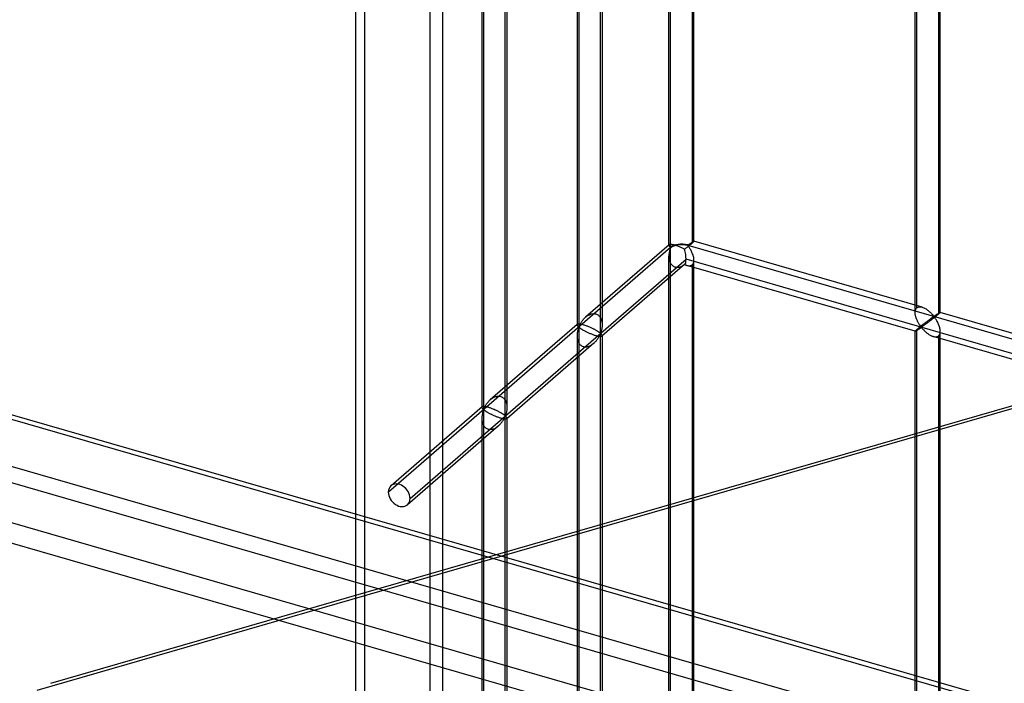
# Model space of a CAD drawing. Header units: millimetres. Extents: x -766 to 748, y -857 to 897.
# Tile 21 of 87: x -565 to -368, y -75 to 57. Entities that reach past the tile are written whole.
import ezdxf

# ---------------------------------------------------------------- set-up
doc = ezdxf.new("R2010")
doc.units = ezdxf.units.MM
doc.layers.add('MAIN-1', color=7, linetype='Continuous')
doc.layers.add('MAIN-2', color=7, linetype='Continuous')

msp = doc.modelspace()

# ---------------------------------------------------------------- linework, layer by layer
at = {"layer": 'MAIN-1'}
for p, q in [((-765.86, 34.97), (390.28, -298.78)), ((396.2, -325.19), (-759.94, 8.56))]:
    msp.add_line(p, q, dxfattribs=at)
at = {"layer": 'MAIN-2'}
for p, q in [((-497.56, -338.45), (-497.56, 856.66)), ((-495.73, -337.54), (-495.73, 848.91)), ((-480.24, 834.34), (-480.24, -326.13)), ((-482.74, -328.3), (-482.74, 832.17)), ((-435.15, 11.95), (-435.15, 206.08)), ((-434.81, 11.55), (-434.81, 207.73)), ((-430.48, 204.38), (-430.48, 12.41)), ((-430.15, 12.74), (-430.15, 205.29)), ((-453.11, 191.88), (-453.11, -4.29)), ((-448.78, -5.54), (-448.78, 190.63)), ((-386.07, -1.42), (-386.07, 191.13)), ((-385.74, -0.51), (-385.74, 191.46)), ((-381.07, -1.42), (-381.07, 191.13)), ((-453.45, 190.23), (-453.45, -3.9)), ((-448.45, 190.23), (-448.45, -3.9)), ((-381.41, 190.21), (-381.41, -1.76)), ((-472.09, 175.45), (-472.09, -20.73)), ((-472.42, 173.8), (-472.42, -20.33)), ((-467.76, -21.98), (-467.76, 174.2)), ((-467.42, 173.8), (-467.42, -20.33)), ((-558.34, -75.3), (-165.82, 38.01)), ((-168.63, 36.56), (-561.15, -76.75)), ((393.43, -298.83), (-762.71, 34.92)), ((-757.57, 11.96), (398.58, -321.79)), ((-435.1, 12.05), (-451.77, -2.38)), ((-435.14, 11.98), (-435.15, 11.96)), ((-435.15, 11.96), (-435.15, 11.94)), ((-435.15, 11.94), (-435.14, 11.91)), ((-435.13, 12.02), (-435.14, 12)), ((-435.14, 12), (-435.14, 11.98)), ((-435.14, 11.91), (-435.13, 11.87)), ((-435.12, 12.03), (-435.13, 12.02)), ((-435.13, 11.87), (-435.11, 11.83)), ((-435.1, 12.05), (-435.12, 12.03)), ((-435.11, 11.83), (-435.08, 11.79)), ((-435.07, 12.07), (-435.1, 12.05)), ((-435.08, 11.79), (-435.06, 11.75)), ((-435.04, 12.09), (-435.07, 12.07)), ((-434.99, 12.1), (-435.04, 12.09)), ((-434.94, 12.11), (-434.99, 12.1)), ((-434.87, 12.12), (-434.94, 12.11)), ((-434.79, 12.12), (-434.87, 12.12)), ((-434.71, 12.11), (-434.79, 12.12)), ((-434.61, 12.11), (-434.71, 12.11)), ((-434.51, 12.09), (-434.61, 12.11)), ((-434.39, 12.07), (-434.51, 12.09)), ((-434.27, 12.05), (-434.39, 12.07)), ((-434.13, 12.01), (-434.27, 12.05)), ((-434, 11.98), (-434.13, 12.01)), ((-433.85, 11.94), (-434, 11.98)), ((-433.7, 11.89), (-433.85, 11.94)), ((-433.55, 11.84), (-433.7, 11.89)), ((-433.39, 11.79), (-433.55, 11.84)), ((-433.23, 11.73), (-433.39, 11.79)), ((-431.4, 12.01), (-431.33, 12.02)), ((-431.4, 11.95), (746.4, -328.05)), ((-431.3, 11.8), (-431.4, 11.89)), ((-431.33, 12.02), (-431.29, 12.04)), ((-431.22, 11.7), (-431.3, 11.8)), ((-431.29, 12.04), (-431.24, 12.07)), ((-431.21, 11.81), (-431.29, 11.74)), ((-431.24, 12.07), (-431.2, 12.1)), ((-431.12, 11.88), (-431.21, 11.81)), ((-431.2, 12.1), (-431.15, 12.13)), ((-431.15, 12.13), (-431.1, 12.16)), ((-431.04, 11.95), (-431.12, 11.88)), ((-431.1, 12.16), (-431.05, 12.2)), ((-431.05, 12.2), (-431.01, 12.23)), ((-430.96, 12.01), (-431.04, 11.95)), ((-431.01, 12.23), (-430.96, 12.26)), ((-430.96, 12.26), (-430.91, 12.3)), ((-430.88, 12.08), (-430.96, 12.01)), ((-430.91, 12.3), (-430.86, 12.33)), ((-430.81, 12.14), (-430.88, 12.08)), ((-430.86, 12.33), (-430.81, 12.36)), ((-430.81, 12.36), (-430.76, 12.39)), ((-430.73, 12.2), (-430.81, 12.14)), ((-430.76, 12.39), (-430.71, 12.43)), ((-430.66, 12.25), (-430.73, 12.2)), ((-430.71, 12.43), (-430.67, 12.46)), ((-430.67, 12.46), (-430.62, 12.49)), ((-430.6, 12.31), (-430.66, 12.25)), ((-430.62, 12.49), (-430.58, 12.52)), ((-430.54, 12.36), (-430.6, 12.31)), ((-430.58, 12.52), (-430.53, 12.54)), ((-430.48, 12.41), (-430.54, 12.36)), ((-430.53, 12.54), (-430.49, 12.57)), ((-430.49, 12.57), (-430.45, 12.6)), ((-430.42, 12.46), (-430.48, 12.41)), ((-430.45, 12.6), (-430.41, 12.62)), ((-430.37, 12.51), (-430.42, 12.46)), ((-430.41, 12.62), (-430.38, 12.64)), ((-430.38, 12.64), (-430.34, 12.66)), ((-430.32, 12.55), (-430.37, 12.51)), ((-430.34, 12.66), (-430.31, 12.68)), ((-430.28, 12.59), (-430.32, 12.55)), ((-430.31, 12.68), (-430.28, 12.7)), ((-430.28, 12.7), (-430.25, 12.71)), ((-430.24, 12.62), (-430.28, 12.59)), ((-430.25, 12.71), (-430.23, 12.72)), ((-430.21, 12.66), (-430.24, 12.62)), ((-430.23, 12.72), (-430.21, 12.73)), ((-430.21, 12.73), (-430.19, 12.74)), ((-430.19, 12.68), (-430.21, 12.66)), ((-430.19, 12.74), (-430.18, 12.75)), ((-430.17, 12.7), (-430.19, 12.68)), ((-430.18, 12.75), (-430.16, 12.75)), ((-430.16, 12.72), (-430.17, 12.7)), ((-430.16, 12.75), (-430.15, 12.75)), ((-430.15, 12.73), (-430.16, 12.72)), ((-430.15, 12.75), (-430.15, 12.75)), ((-430.15, 12.75), (-430.15, 12.75)), ((-430.15, 12.75), (-430.15, 12.75)), ((-430.15, 12.75), (-430.15, 12.75)), ((-430.15, 12.75), (-430.15, 12.75)), ((-430.15, 12.75), (-430.15, 12.74)), ((-384.68, -0.38), (-430.15, 12.75)), ((-430.15, 12.74), (-430.15, 12.73)), ((-434.81, 11.49), (-491.06, -37.22)), ((-435.14, 9.94), (-435.15, 9.83)), ((-435.15, 9.83), (-435.15, 9.72)), ((-435.13, 10.16), (-435.14, 10.05)), ((-435.14, 10.05), (-435.14, 9.94)), ((-435.12, 10.27), (-435.13, 10.16)), ((-435.1, 10.38), (-435.12, 10.27)), ((-435.09, 10.48), (-435.1, 10.38)), ((-435.07, 10.58), (-435.09, 10.48)), ((-435.05, 10.68), (-435.07, 10.58)), ((-435.06, 11.75), (-435.02, 11.71)), ((-435.03, 10.78), (-435.05, 10.68)), ((-435.01, 10.88), (-435.03, 10.78)), ((-435.02, 11.71), (-434.99, 11.67)), ((-434.98, 10.97), (-435.01, 10.88)), ((-434.99, 11.67), (-434.95, 11.63)), ((-434.96, 11.05), (-434.98, 10.97)), ((-434.93, 11.14), (-434.96, 11.05)), ((-434.95, 11.63), (-434.91, 11.59)), ((-434.91, 11.22), (-434.93, 11.14)), ((-434.91, 11.59), (-434.87, 11.56)), ((-434.88, 11.29), (-434.91, 11.22)), ((-434.85, 11.36), (-434.88, 11.29)), ((-434.87, 11.56), (-434.81, 11.55)), ((-434.81, 11.43), (-434.85, 11.36)), ((-434.81, -184.75), (-434.81, 11.43)), ((-433.06, 11.67), (-433.23, 11.73)), ((-432.9, 11.6), (-433.06, 11.67)), ((-432.74, 11.53), (-432.9, 11.6)), ((-432.58, 11.47), (-432.74, 11.53)), ((-432.43, 11.4), (-432.58, 11.47)), ((-432.28, 11.33), (-432.43, 11.4)), ((-432.14, 11.26), (-432.28, 11.33)), ((-432, 11.19), (-432.14, 11.26)), ((-431.91, 11.26), (-432, 11.19)), ((-431.83, 11.33), (-431.91, 11.26)), ((-431.74, 11.4), (-431.83, 11.33)), ((-431.65, 11.47), (-431.74, 11.4)), ((-431.56, 11.53), (-431.65, 11.47)), ((-431.47, 11.6), (-431.56, 11.53)), ((-431.38, 11.67), (-431.47, 11.6)), ((-431.29, 11.74), (-431.38, 11.67)), ((-431.13, 11.58), (-431.22, 11.7)), ((-431.05, 11.46), (-431.13, 11.58)), ((-430.97, 11.33), (-431.05, 11.46)), ((-430.88, 11.18), (-430.97, 11.33)), ((-430.79, 11.04), (-430.88, 11.18)), ((-430.71, 10.88), (-430.79, 11.04)), ((-430.63, 10.72), (-430.71, 10.88)), ((-430.55, 10.56), (-430.63, 10.72)), ((-430.48, 10.39), (-430.55, 10.56)), ((-430.41, 10.22), (-430.48, 10.39)), ((-430.34, 10.05), (-430.41, 10.22)), ((-430.29, 9.87), (-430.34, 10.05)), ((-430.24, 9.7), (-430.29, 9.87)), ((-486.73, -38.47), (-431.73, 9.16)), ((-431.96, 8.16), (-448.49, -6.16)), ((-435.15, -184.35), (-435.15, 9.78)), ((-435.15, 9.72), (-435.14, 9.62)), ((-435.14, 9.62), (-435.14, 9.51)), ((-435.14, 9.51), (-435.13, 9.4)), ((-435.13, 9.4), (-435.11, 9.3)), ((-435.11, 9.3), (-435.1, 9.19)), ((-435.1, 9.19), (-435.08, 9.09)), ((-435.08, 9.09), (-435.05, 8.99)), ((-435.05, 8.99), (-435.03, 8.88)), ((-435.03, 8.88), (-435, 8.78)), ((-435, 8.78), (-434.96, 8.68)), ((-434.96, 8.68), (-434.92, 8.58)), ((-434.92, 8.58), (-434.87, 8.48)), ((-434.87, 8.48), (-434.82, 8.39)), ((-434.82, 8.39), (-434.77, 8.3)), ((-434.77, 8.3), (-434.71, 8.21)), ((-434.71, 8.21), (-434.65, 8.13)), ((-434.65, 8.13), (-434.58, 8.05)), ((-434.58, 8.05), (-434.5, 7.97)), ((-434.5, 7.97), (-434.43, 7.9)), ((-434.43, 7.9), (-434.34, 7.84)), ((-432.49, 7.82), (-432.39, 7.87)), ((-432.39, 7.87), (-432.29, 7.93)), ((-432.29, 7.93), (-432.19, 8)), ((-432.19, 8), (-432.09, 8.06)), ((-432.09, 8.06), (-432, 8.13)), ((-432, 8.13), (-431.93, 8.09)), ((-431.93, 8.09), (-431.85, 8.06)), ((-431.85, 8.06), (-431.77, 8.03)), ((-431.77, 8.03), (-431.7, 8)), ((434.07, -240.77), (-431.73, 9.16)), ((-431.7, 8), (-431.62, 7.97)), ((-431.62, 7.97), (-431.54, 7.95)), ((-431.54, 7.95), (-431.45, 7.92)), ((-386.07, -5.18), (-431.54, 7.95)), ((-431.45, 7.92), (-431.35, 7.9)), ((-431.35, 7.9), (-431.26, 7.89)), ((-431.26, 7.89), (-431.17, 7.88)), ((-431.17, 7.88), (-431.08, 7.88)), ((-431.08, 7.88), (-430.99, 7.88)), ((-430.99, 7.88), (-430.91, 7.89)), ((-430.91, 7.89), (-430.83, 7.9)), ((-430.83, 7.9), (-430.75, 7.93)), ((-430.75, 7.93), (-430.68, 7.95)), ((-430.68, 7.95), (-430.61, 7.99)), ((-430.61, 7.99), (-430.54, 8.03)), ((-430.54, 8.03), (-430.48, 8.08)), ((-430.48, 8.08), (-430.38, 8.19)), ((-430.48, 8.08), (-430.48, -183.89)), ((-430.38, 8.19), (-430.29, 8.32)), ((-430.29, 8.32), (-430.23, 8.47)), ((-430.2, 9.53), (-430.24, 9.7)), ((-430.23, 8.47), (-430.18, 8.63)), ((-430.17, 9.35), (-430.2, 9.53)), ((-430.18, 8.63), (-430.16, 8.81)), ((-430.16, 9.18), (-430.17, 9.35)), ((-430.15, 9.01), (-430.16, 9.18)), ((-430.16, 8.81), (-430.15, 9.01)), ((-430.15, -183.56), (-430.15, 8.99)), ((-434.34, 7.84), (-434.26, 7.78)), ((-434.26, 7.78), (-434.17, 7.73)), ((-434.17, 7.73), (-434.08, 7.69)), ((-434.08, 7.69), (-433.98, 7.65)), ((-433.98, 7.65), (-433.88, 7.62)), ((-433.88, 7.62), (-433.78, 7.59)), ((-433.78, 7.59), (-433.68, 7.58)), ((-433.68, 7.58), (-433.57, 7.56)), ((-433.57, 7.56), (-433.47, 7.56)), ((-433.47, 7.56), (-433.36, 7.56)), ((-433.36, 7.56), (-433.25, 7.57)), ((-433.25, 7.57), (-433.14, 7.59)), ((-433.14, 7.59), (-433.03, 7.61)), ((-433.03, 7.61), (-432.92, 7.64)), ((-432.92, 7.64), (-432.81, 7.68)), ((-432.81, 7.68), (-432.7, 7.72)), ((-432.7, 7.72), (-432.59, 7.77)), ((-432.59, 7.77), (-432.49, 7.82)), ((395.9, -309.84), (-674.83, -0.74)), ((-451.28, -2.03), (-451.14, -1.95)), ((-451.14, -1.95), (-451, -1.88)), ((-451, -1.88), (-450.85, -1.82)), ((-450.85, -1.82), (-450.71, -1.77)), ((-450.71, -1.77), (-450.56, -1.73)), ((-450.56, -1.73), (-450.41, -1.7)), ((-450.41, -1.7), (-450.26, -1.68)), ((-450.26, -1.68), (-450.11, -1.67)), ((-450.11, -1.67), (-449.97, -1.68)), ((-449.97, -1.68), (-449.83, -1.7)), ((-449.83, -1.7), (-449.69, -1.73)), ((-449.69, -1.73), (-449.56, -1.78)), ((-449.56, -1.78), (-449.44, -1.84)), ((-449.44, -1.84), (-449.32, -1.91)), ((-449.32, -1.91), (-449.2, -1.99)), ((-386.07, -1.29), (-386.05, -1.15)), ((-386.07, -1.44), (-386.07, -1.29)), ((-386.07, -1.57), (-386.07, -1.44)), ((-386.05, -1.71), (-386.07, -1.57)), ((-386.05, -1.15), (-386.03, -1.02)), ((-386.04, -1.85), (-386.05, -1.71)), ((-386.01, -1.98), (-386.04, -1.85)), ((-386.03, -1.02), (-385.99, -0.9)), ((-385.99, -0.9), (-385.94, -0.78)), ((-385.94, -0.78), (-385.88, -0.68)), ((-385.88, -0.68), (-385.82, -0.59)), ((-385.82, -0.59), (-385.74, -0.51)), ((-385.74, -0.51), (-385.62, -0.43)), ((-385.62, -0.43), (-385.49, -0.36)), ((-385.49, -0.36), (-385.34, -0.32)), ((-385.34, -0.32), (-385.19, -0.31)), ((-385.19, -0.31), (-385.02, -0.31)), ((-385.02, -0.31), (-384.85, -0.34)), ((-384.85, -0.34), (-384.67, -0.38)), ((-384.67, -0.38), (-384.51, -0.43)), ((-384.51, -0.43), (-384.35, -0.5)), ((-384.35, -0.5), (-384.2, -0.57)), ((-384.2, -0.57), (-384.05, -0.65)), ((-384.05, -0.65), (-383.9, -0.74)), ((-383.9, -0.74), (-383.75, -0.84)), ((-383.75, -0.84), (-383.6, -0.95)), ((-383.6, -0.95), (-383.45, -1.06)), ((-383.45, -1.06), (-383.32, -1.17)), ((-383.32, -1.17), (-383.18, -1.29)), ((-383.18, -1.29), (-383.06, -1.4)), ((-383.06, -1.4), (-382.93, -1.52)), ((-382.93, -1.52), (-382.82, -1.64)), ((-382.82, -1.64), (-382.71, -1.75)), ((-382.71, -1.75), (-382.61, -1.86)), ((-382.61, -1.86), (-382.51, -1.97)), ((-381.98, -1.97), (-381.93, -1.94)), ((-381.93, -1.94), (-381.88, -1.9)), ((-381.88, -1.9), (-381.83, -1.87)), ((-381.83, -1.87), (-381.78, -1.84)), ((-381.78, -1.84), (-381.74, -1.8)), ((-381.74, -1.8), (-381.69, -1.77)), ((-381.69, -1.77), (-381.64, -1.74)), ((-381.58, -1.9), (-381.67, -1.98)), ((-381.64, -1.74), (-381.59, -1.71)), ((-381.59, -1.71), (-381.55, -1.68)), ((-381.49, -1.83), (-381.58, -1.9)), ((-381.55, -1.68), (-381.5, -1.65)), ((-381.5, -1.65), (-381.46, -1.62)), ((-381.41, -1.76), (-381.49, -1.83)), ((-381.46, -1.62), (-381.42, -1.6)), ((-381.42, -1.6), (-381.38, -1.57)), ((-381.35, -1.71), (-381.41, -1.76)), ((-381.38, -1.57), (-381.34, -1.55)), ((-381.3, -1.66), (-381.35, -1.71)), ((-381.34, -1.55), (-381.3, -1.53)), ((-381.3, -1.53), (-381.27, -1.5)), ((-381.25, -1.62), (-381.3, -1.66)), ((-381.27, -1.5), (-381.24, -1.49)), ((-381.21, -1.58), (-381.25, -1.62)), ((-381.24, -1.49), (-381.21, -1.47)), ((-381.21, -1.47), (-381.18, -1.45)), ((-381.17, -1.54), (-381.21, -1.58)), ((-381.18, -1.45), (-381.16, -1.44)), ((-381.14, -1.51), (-381.17, -1.54)), ((-381.16, -1.44), (-381.13, -1.43)), ((-381.11, -1.48), (-381.14, -1.51)), ((-381.13, -1.43), (-381.12, -1.42)), ((-381.12, -1.42), (-381.1, -1.42)), ((-381.1, -1.46), (-381.11, -1.48)), ((-381.1, -1.42), (-381.09, -1.42)), ((-381.08, -1.45), (-381.1, -1.46)), ((-381.09, -1.42), (-381.08, -1.42)), ((-381.08, -1.42), (-381.08, -1.42)), ((-381.08, -1.42), (-381.08, -1.42)), ((-381.08, -1.42), (-381.08, -1.42)), ((-381.08, -1.42), (-381.07, -1.42)), ((-381.07, -1.42), (-381.08, -1.43)), ((-335.6, -14.54), (-381.08, -1.42)), ((-381.08, -1.43), (-381.08, -1.45)), ((-381.07, -1.42), (-381.07, -1.42)), ((-381.07, -1.42), (-381.07, -1.42)), ((-453.4, -3.8), (-470.74, -18.82)), ((-453.44, -3.86), (-453.45, -3.88)), ((-453.45, -3.88), (-453.45, -3.9)), ((-453.45, -3.9), (-453.44, -3.93)), ((-453.43, -3.83), (-453.44, -3.85)), ((-453.44, -3.85), (-453.44, -3.86)), ((-453.42, -3.81), (-453.43, -3.83)), ((-453.4, -3.8), (-453.42, -3.81)), ((-453.38, -3.78), (-453.4, -3.8)), ((-453.35, -3.77), (-453.38, -3.78)), ((-453.31, -3.75), (-453.35, -3.77)), ((-453.26, -3.74), (-453.31, -3.75)), ((-453.21, -3.73), (-453.26, -3.74)), ((-453.14, -3.73), (-453.21, -3.73)), ((-453.07, -3.73), (-453.14, -3.73)), ((-452.99, -3.74), (-453.07, -3.73)), ((-452.9, -3.74), (-452.99, -3.74)), ((-452.97, -4.01), (-452.92, -3.91)), ((-452.92, -3.91), (-452.86, -3.8)), ((-452.8, -3.76), (-452.9, -3.74)), ((-452.86, -3.8), (-452.8, -3.68)), ((-452.8, -3.68), (-452.73, -3.57)), ((-452.7, -3.78), (-452.8, -3.76)), ((-452.73, -3.57), (-452.66, -3.45)), ((-452.59, -3.8), (-452.7, -3.78)), ((-452.66, -3.45), (-452.58, -3.33)), ((-452.47, -3.82), (-452.59, -3.8)), ((-452.58, -3.33), (-452.5, -3.2)), ((-452.5, -3.2), (-452.41, -3.08)), ((-452.35, -3.86), (-452.47, -3.82)), ((-452.41, -3.08), (-452.32, -2.96)), ((-452.22, -3.89), (-452.35, -3.86)), ((-452.32, -2.96), (-452.22, -2.84)), ((-452.22, -2.84), (-452.12, -2.73)), ((-452.08, -3.93), (-452.22, -3.89)), ((-452.12, -2.73), (-452.01, -2.61)), ((-452.01, -2.61), (-451.9, -2.5)), ((-451.9, -2.5), (-451.78, -2.39)), ((-451.78, -2.39), (-451.66, -2.29)), ((-451.66, -2.29), (-451.54, -2.2)), ((-451.54, -2.2), (-451.41, -2.11)), ((-451.41, -2.11), (-451.28, -2.03)), ((-449.2, -1.99), (-449.1, -2.08)), ((-449.1, -2.08), (-449, -2.18)), ((-449, -2.18), (-448.91, -2.29)), ((-448.91, -2.29), (-448.83, -2.41)), ((-448.83, -2.41), (-448.76, -2.53)), ((-448.76, -2.53), (-448.69, -2.66)), ((-448.69, -2.66), (-448.63, -2.79)), ((-448.63, -2.79), (-448.59, -2.93)), ((-448.59, -2.93), (-448.55, -3.07)), ((-448.55, -3.07), (-448.52, -3.21)), ((-448.52, -3.21), (-448.49, -3.35)), ((-448.49, -3.35), (-448.47, -3.49)), ((-448.47, -3.49), (-448.46, -3.63)), ((-448.46, -3.63), (-448.45, -3.78)), ((-448.45, -3.78), (-448.45, -3.92)), ((-448.45, -3.92), (-448.45, -4.07)), ((-385.98, -2.12), (-386.01, -1.98)), ((-385.94, -2.26), (-385.98, -2.12)), ((-385.9, -2.39), (-385.94, -2.26)), ((-385.86, -2.53), (-385.9, -2.39)), ((-385.81, -2.67), (-385.86, -2.53)), ((-385.75, -2.8), (-385.81, -2.67)), ((-385.69, -2.94), (-385.75, -2.8)), ((-385.63, -3.07), (-385.69, -2.94)), ((-385.57, -3.2), (-385.63, -3.07)), ((-385.51, -3.32), (-385.57, -3.2)), ((-385.44, -3.44), (-385.51, -3.32)), ((-385.37, -3.56), (-385.44, -3.44)), ((-385.31, -3.68), (-385.37, -3.56)), ((-385.24, -3.79), (-385.31, -3.68)), ((-385.17, -3.89), (-385.24, -3.79)), ((-385.1, -3.99), (-385.17, -3.89)), ((-384.6, -3.92), (-384.69, -3.99)), ((-384.52, -3.85), (-384.6, -3.92)), ((-384.43, -3.79), (-384.52, -3.85)), ((-384.34, -3.72), (-384.43, -3.79)), ((-384.26, -3.65), (-384.34, -3.72)), ((-384.19, -3.92), (-384.28, -3.99)), ((-384.17, -3.59), (-384.26, -3.65)), ((-384.09, -3.85), (-384.19, -3.92)), ((-384.09, -3.53), (-384.17, -3.59)), ((-384.01, -3.46), (-384.09, -3.53)), ((-383.99, -3.77), (-384.09, -3.85)), ((-383.92, -3.4), (-384.01, -3.46)), ((-383.89, -3.7), (-383.99, -3.77)), ((-383.84, -3.34), (-383.92, -3.4)), ((-383.78, -3.62), (-383.89, -3.7)), ((-383.76, -3.27), (-383.84, -3.34)), ((-383.67, -3.54), (-383.78, -3.62)), ((-383.68, -3.21), (-383.76, -3.27)), ((-383.6, -3.15), (-383.68, -3.21)), ((-383.56, -3.45), (-383.67, -3.54)), ((-383.52, -3.09), (-383.6, -3.15)), ((-383.44, -3.37), (-383.56, -3.45)), ((-383.44, -3.03), (-383.52, -3.09)), ((-383.36, -2.98), (-383.44, -3.03)), ((-383.33, -3.28), (-383.44, -3.37)), ((-383.29, -2.92), (-383.36, -2.98)), ((-383.21, -3.19), (-383.33, -3.28)), ((-383.21, -2.87), (-383.29, -2.92)), ((-383.14, -2.81), (-383.21, -2.87)), ((-383.09, -3.1), (-383.21, -3.19)), ((-383.07, -2.76), (-383.14, -2.81)), ((-382.97, -3.01), (-383.09, -3.1)), ((-383, -2.71), (-383.07, -2.76)), ((-382.94, -2.66), (-383, -2.71)), ((-382.85, -2.92), (-382.97, -3.01)), ((-382.87, -2.62), (-382.94, -2.66)), ((-382.81, -2.57), (-382.87, -2.62)), ((-382.73, -2.82), (-382.85, -2.92)), ((-382.75, -2.53), (-382.81, -2.57)), ((-382.69, -2.49), (-382.75, -2.53)), ((-382.6, -2.72), (-382.73, -2.82)), ((-382.64, -2.45), (-382.69, -2.49)), ((-382.58, -2.41), (-382.64, -2.45)), ((-382.48, -2.63), (-382.6, -2.72)), ((-382.53, -2.38), (-382.58, -2.41)), ((-382.48, -2.34), (-382.53, -2.38)), ((-382.51, -1.97), (-382.43, -2.07)), ((-382.44, -2.31), (-382.48, -2.34)), ((-382.35, -2.53), (-382.48, -2.63)), ((-382.39, -2.29), (-382.44, -2.31)), ((-382.43, -2.07), (-382.32, -2.16)), ((-382.32, -2.28), (-382.39, -2.29)), ((-382.23, -2.43), (-382.35, -2.53)), ((-382.32, -2.16), (-382.26, -2.15)), ((-382.22, -2.37), (-382.32, -2.28)), ((-382.26, -2.15), (-382.21, -2.12)), ((-382.11, -2.34), (-382.23, -2.43)), ((-382.14, -2.47), (-382.22, -2.37)), ((-382.21, -2.12), (-382.17, -2.09)), ((-382.17, -2.09), (-382.12, -2.06)), ((-382.06, -2.58), (-382.14, -2.47)), ((-382.12, -2.06), (-382.07, -2.03)), ((-381.99, -2.24), (-382.11, -2.34)), ((-382.07, -2.03), (-382.03, -2)), ((-381.98, -2.71), (-382.06, -2.58)), ((-382.03, -2), (-381.98, -1.97)), ((-381.88, -2.15), (-381.99, -2.24)), ((-381.89, -2.84), (-381.98, -2.71)), ((-381.8, -2.98), (-381.89, -2.84)), ((-381.77, -2.06), (-381.88, -2.15)), ((-381.72, -3.13), (-381.8, -2.98)), ((-381.67, -1.98), (-381.77, -2.06)), ((-381.63, -3.28), (-381.72, -3.13)), ((-381.55, -3.44), (-381.63, -3.28)), ((-381.47, -3.61), (-381.55, -3.44)), ((-381.4, -3.78), (-381.47, -3.61)), ((-381.33, -3.95), (-381.4, -3.78)), ((-674.06, -4.19), (482.09, -337.94)), ((-453.44, -3.93), (-453.43, -3.96)), ((-453.43, -5.74), (-453.44, -5.89)), ((-453.43, -3.96), (-453.42, -4)), ((-453.42, -5.6), (-453.43, -5.74)), ((-453.42, -4), (-453.4, -4.03)), ((-453.4, -5.46), (-453.42, -5.6)), ((-453.4, -4.03), (-453.38, -4.07)), ((-453.38, -5.32), (-453.4, -5.46)), ((-453.38, -4.07), (-453.35, -4.1)), ((-453.35, -5.19), (-453.38, -5.32)), ((-453.35, -4.1), (-453.33, -4.14)), ((-453.33, -5.06), (-453.35, -5.19)), ((-453.33, -4.14), (-453.3, -4.17)), ((-453.3, -4.94), (-453.33, -5.06)), ((-453.3, -4.17), (-453.26, -4.21)), ((-453.26, -4.82), (-453.3, -4.94)), ((-453.26, -4.21), (-453.23, -4.24)), ((-453.23, -4.71), (-453.26, -4.82)), ((-453.23, -4.24), (-453.2, -4.27)), ((-453.2, -4.6), (-453.23, -4.71)), ((-453.2, -4.27), (-453.16, -4.29)), ((-453.16, -4.51), (-453.2, -4.6)), ((-453.16, -4.29), (-453.11, -4.29)), ((-453.11, -4.42), (-453.16, -4.51)), ((-453.11, -4.29), (-453.06, -4.21)), ((-453.06, -4.42), (-453.11, -4.42)), ((-453.11, -4.42), (-453.11, -200.59)), ((-453.06, -4.21), (-453.02, -4.11)), ((-453.02, -4.44), (-453.06, -4.42)), ((-453.02, -4.11), (-452.97, -4.01)), ((-452.97, -4.48), (-453.02, -4.44)), ((-452.93, -4.51), (-452.97, -4.48)), ((-452.87, -4.55), (-452.93, -4.51)), ((-452.81, -4.59), (-452.87, -4.55)), ((-452.75, -4.64), (-452.81, -4.59)), ((-452.68, -4.68), (-452.75, -4.64)), ((-452.61, -4.73), (-452.68, -4.68)), ((-452.53, -4.78), (-452.61, -4.73)), ((-452.45, -4.83), (-452.53, -4.78)), ((-452.36, -4.88), (-452.45, -4.83)), ((-452.27, -4.94), (-452.36, -4.88)), ((-452.17, -5), (-452.27, -4.94)), ((-452.07, -5.05), (-452.17, -5)), ((-451.95, -3.97), (-452.08, -3.93)), ((-451.96, -5.11), (-452.07, -5.05)), ((-451.85, -5.17), (-451.96, -5.11)), ((-451.81, -4.02), (-451.95, -3.97)), ((-451.74, -5.23), (-451.85, -5.17)), ((-451.66, -4.07), (-451.81, -4.02)), ((-451.62, -5.29), (-451.74, -5.23)), ((-451.51, -4.13), (-451.66, -4.07)), ((-451.5, -5.35), (-451.62, -5.29)), ((-451.37, -4.18), (-451.51, -4.13)), ((-451.37, -5.41), (-451.5, -5.35)), ((-451.22, -4.24), (-451.37, -4.18)), ((-451.24, -5.48), (-451.37, -5.41)), ((-451.1, -5.54), (-451.24, -5.48)), ((-451.08, -4.3), (-451.22, -4.24)), ((-450.96, -5.6), (-451.1, -5.54)), ((-450.93, -4.36), (-451.08, -4.3)), ((-450.82, -5.66), (-450.96, -5.6)), ((-450.79, -4.42), (-450.93, -4.36)), ((-450.67, -5.72), (-450.82, -5.66)), ((-450.65, -4.49), (-450.79, -4.42)), ((-450.53, -5.78), (-450.67, -5.72)), ((-450.52, -4.55), (-450.65, -4.49)), ((-450.38, -5.84), (-450.53, -5.78)), ((-450.39, -4.61), (-450.52, -4.55)), ((-450.27, -4.67), (-450.39, -4.61)), ((-450.23, -5.89), (-450.38, -5.84)), ((-450.15, -4.73), (-450.27, -4.67)), ((-450.04, -4.79), (-450.15, -4.73)), ((-449.93, -4.85), (-450.04, -4.79)), ((-449.82, -4.91), (-449.93, -4.85)), ((-449.72, -4.97), (-449.82, -4.91)), ((-449.62, -5.02), (-449.72, -4.97)), ((-449.53, -5.08), (-449.62, -5.02)), ((-449.44, -5.13), (-449.53, -5.08)), ((-449.36, -5.18), (-449.44, -5.13)), ((-449.28, -5.23), (-449.36, -5.18)), ((-449.21, -5.28), (-449.28, -5.23)), ((-449.14, -5.33), (-449.21, -5.28)), ((-449.08, -5.37), (-449.14, -5.33)), ((-449.02, -5.41), (-449.08, -5.37)), ((-448.97, -5.45), (-449.02, -5.41)), ((-448.92, -5.48), (-448.97, -5.45)), ((-448.93, -5.95), (-448.88, -5.85)), ((-448.88, -5.52), (-448.92, -5.48)), ((-448.83, -5.54), (-448.88, -5.52)), ((-448.88, -5.85), (-448.83, -5.75)), ((-448.78, -5.54), (-448.83, -5.54)), ((-448.83, -5.75), (-448.78, -5.67)), ((-448.73, -5.45), (-448.78, -5.54)), ((-448.78, -5.67), (-448.73, -5.67)), ((-448.78, -201.84), (-448.78, -5.67)), ((-448.7, -5.36), (-448.73, -5.45)), ((-448.73, -5.67), (-448.7, -5.69)), ((-448.66, -5.25), (-448.7, -5.36)), ((-448.7, -5.69), (-448.66, -5.72)), ((-448.63, -5.14), (-448.66, -5.25)), ((-448.66, -5.72), (-448.63, -5.76)), ((-448.6, -5.02), (-448.63, -5.14)), ((-448.63, -5.76), (-448.6, -5.79)), ((-448.57, -4.9), (-448.6, -5.02)), ((-448.6, -5.79), (-448.57, -5.82)), ((-448.54, -4.77), (-448.57, -4.9)), ((-448.57, -5.82), (-448.54, -5.86)), ((-448.51, -4.64), (-448.54, -4.77)), ((-448.54, -5.86), (-448.51, -5.89)), ((-448.49, -4.5), (-448.51, -4.64)), ((-448.47, -4.36), (-448.49, -4.5)), ((-448.46, -4.22), (-448.47, -4.36)), ((-448.45, -4.07), (-448.46, -4.22)), ((-386.05, -5.14), (-386.07, -5.16)), ((-386.07, -5.16), (-386.07, -5.17)), ((-386.07, -5.17), (-386.07, -5.18)), ((-386.07, -197.72), (-386.07, -5.17)), ((-386.07, -5.18), (-386.07, -5.18)), ((-386.07, -5.18), (-386.07, -5.18)), ((-386.07, -5.18), (-386.07, -5.18)), ((-386.07, -5.18), (-386.07, -5.18)), ((-386.07, -5.18), (-386.07, -5.18)), ((-386.07, -5.18), (-386.05, -5.18)), ((-386.03, -5.11), (-386.05, -5.14)), ((-386.05, -5.18), (-386.03, -5.17)), ((-385.99, -5.07), (-386.03, -5.11)), ((-386.03, -5.17), (-386.01, -5.16)), ((-386.01, -5.16), (-385.98, -5.15)), ((-385.94, -5.03), (-385.99, -5.07)), ((-385.98, -5.15), (-385.94, -5.13)), ((-385.88, -4.97), (-385.94, -5.03)), ((-385.94, -5.13), (-385.9, -5.11)), ((-385.9, -5.11), (-385.85, -5.08)), ((-385.82, -4.91), (-385.88, -4.97)), ((-385.85, -5.08), (-385.8, -5.05)), ((-385.74, -4.84), (-385.82, -4.91)), ((-385.8, -5.05), (-385.75, -5.01)), ((-385.75, -5.01), (-385.69, -4.98)), ((-385.68, -4.79), (-385.74, -4.84)), ((-385.74, -196.81), (-385.74, -4.84)), ((-385.69, -4.98), (-385.63, -4.94)), ((-385.62, -4.74), (-385.68, -4.79)), ((-385.63, -4.94), (-385.57, -4.9)), ((-385.56, -4.69), (-385.62, -4.74)), ((-385.57, -4.9), (-385.5, -4.85)), ((-385.49, -4.63), (-385.56, -4.69)), ((-385.5, -4.85), (-385.43, -4.81)), ((-385.42, -4.58), (-385.49, -4.63)), ((-385.43, -4.81), (-385.37, -4.76)), ((-385.35, -4.52), (-385.42, -4.58)), ((-385.37, -4.76), (-385.3, -4.72)), ((-385.27, -4.45), (-385.35, -4.52)), ((-385.3, -4.72), (-385.23, -4.67)), ((-385.2, -4.39), (-385.27, -4.45)), ((-385.23, -4.67), (-385.16, -4.63)), ((-385.12, -4.33), (-385.2, -4.39)), ((-385.16, -4.63), (-385.1, -4.58)), ((-385.03, -4.26), (-385.12, -4.33)), ((-385.04, -4.08), (-385.1, -3.99)), ((-385.1, -4.58), (-385.03, -4.54)), ((-384.97, -4.17), (-385.04, -4.08)), ((-384.95, -4.19), (-385.03, -4.26)), ((-385.03, -4.54), (-384.97, -4.5)), ((-384.91, -4.25), (-384.97, -4.17)), ((-384.97, -4.5), (-384.9, -4.46)), ((-384.86, -4.13), (-384.95, -4.19)), ((-384.83, -4.32), (-384.91, -4.25)), ((-384.9, -4.46), (-384.82, -4.44)), ((-384.78, -4.06), (-384.86, -4.13)), ((-384.74, -4.3), (-384.83, -4.32)), ((-384.82, -4.44), (-384.74, -4.51)), ((-384.69, -3.99), (-384.78, -4.06)), ((-384.67, -4.26), (-384.74, -4.3)), ((-384.74, -4.51), (-384.67, -4.58)), ((-384.6, -4.22), (-384.67, -4.26)), ((-384.67, -4.58), (-384.6, -4.66)), ((-384.53, -4.16), (-384.6, -4.22)), ((-384.6, -4.66), (-384.52, -4.75)), ((-384.45, -4.11), (-384.53, -4.16)), ((-384.52, -4.75), (-384.45, -4.83)), ((-384.37, -4.05), (-384.45, -4.11)), ((-384.45, -4.83), (-384.36, -4.92)), ((-384.28, -3.99), (-384.37, -4.05)), ((-384.36, -4.92), (-384.27, -5.01)), ((-384.27, -5.01), (-384.18, -5.11)), ((-384.18, -5.11), (-384.08, -5.2)), ((-384.08, -5.2), (-383.98, -5.29)), ((-383.98, -5.29), (-383.88, -5.38)), ((-383.88, -5.38), (-383.78, -5.47)), ((-383.78, -5.47), (-383.67, -5.56)), ((-383.67, -5.56), (-383.55, -5.65)), ((-383.55, -5.65), (-383.44, -5.73)), ((-383.44, -5.73), (-383.32, -5.81)), ((-383.32, -5.81), (-383.2, -5.88)), ((-383.2, -5.88), (-383.08, -5.95)), ((-381.27, -4.12), (-381.33, -3.95)), ((-381.31, -5.98), (-381.22, -5.85)), ((-381.21, -4.3), (-381.27, -4.12)), ((-381.22, -5.85), (-381.15, -5.7)), ((-381.17, -4.47), (-381.21, -4.3)), ((-381.13, -4.64), (-381.17, -4.47)), ((-381.15, -5.7), (-381.11, -5.53)), ((-381.1, -4.82), (-381.13, -4.64)), ((-381.11, -5.53), (-381.08, -5.35)), ((-381.08, -4.99), (-381.1, -4.82)), ((-381.07, -5.16), (-381.08, -4.99)), ((-381.08, -5.35), (-381.07, -5.16)), ((-381.07, -197.72), (-381.07, -5.17)), ((-450.13, -7.58), (-467.47, -22.6)), ((-453.44, -5.89), (-453.45, -6.04)), ((-453.45, -6.04), (-453.44, -6.18)), ((-453.45, -6.06), (-453.45, -200.2)), ((-453.44, -6.18), (-453.44, -6.33)), ((-453.44, -6.33), (-453.42, -6.47)), ((-453.42, -6.47), (-453.4, -6.61)), ((-453.4, -6.61), (-453.38, -6.75)), ((-453.38, -6.75), (-453.35, -6.89)), ((-453.35, -6.89), (-453.31, -7.03)), ((-453.31, -7.03), (-453.26, -7.17)), ((-453.26, -7.17), (-453.2, -7.3)), ((-453.2, -7.3), (-453.14, -7.43)), ((-453.14, -7.43), (-453.07, -7.55)), ((-453.07, -7.55), (-452.98, -7.67)), ((-452.98, -7.67), (-452.89, -7.78)), ((-452.89, -7.78), (-452.8, -7.88)), ((-450.48, -7.85), (-450.36, -7.76)), ((-450.36, -7.76), (-450.23, -7.67)), ((-450.09, -5.94), (-450.23, -5.89)), ((-450.23, -7.67), (-450.12, -7.57)), ((-450.12, -7.57), (-450, -7.46)), ((-449.95, -5.99), (-450.09, -5.94)), ((-450, -7.46), (-449.89, -7.35)), ((-449.81, -6.03), (-449.95, -5.99)), ((-449.89, -7.35), (-449.78, -7.24)), ((-449.68, -6.07), (-449.81, -6.03)), ((-449.78, -7.24), (-449.67, -7.12)), ((-449.55, -6.1), (-449.68, -6.07)), ((-449.67, -7.12), (-449.57, -7)), ((-449.57, -7), (-449.48, -6.88)), ((-449.42, -6.14), (-449.55, -6.1)), ((-449.48, -6.88), (-449.39, -6.76)), ((-449.31, -6.16), (-449.42, -6.14)), ((-449.39, -6.76), (-449.31, -6.64)), ((-449.19, -6.19), (-449.31, -6.16)), ((-449.31, -6.64), (-449.23, -6.52)), ((-449.23, -6.52), (-449.16, -6.4)), ((-449.09, -6.2), (-449.19, -6.19)), ((-449.16, -6.4), (-449.09, -6.28)), ((-449.09, -6.28), (-449.03, -6.16)), ((-448.99, -6.22), (-449.09, -6.2)), ((-449.03, -6.16), (-448.98, -6.05)), ((-448.91, -6.23), (-448.99, -6.22)), ((-448.98, -6.05), (-448.93, -5.95)), ((-448.82, -6.23), (-448.91, -6.23)), ((-448.75, -6.23), (-448.82, -6.23)), ((-448.69, -6.23), (-448.75, -6.23)), ((-448.63, -6.22), (-448.69, -6.23)), ((-448.59, -6.21), (-448.63, -6.22)), ((-448.55, -6.2), (-448.59, -6.21)), ((-448.52, -6.18), (-448.55, -6.2)), ((-448.49, -6.16), (-448.52, -6.18)), ((-448.51, -5.89), (-448.49, -5.93)), ((-448.49, -5.93), (-448.47, -5.96)), ((-448.48, -6.15), (-448.49, -6.16)), ((-448.47, -6.13), (-448.48, -6.15)), ((-448.47, -5.96), (-448.46, -6)), ((-448.46, -6.11), (-448.47, -6.13)), ((-448.46, -6), (-448.45, -6.03)), ((-448.45, -6.1), (-448.46, -6.11)), ((-448.45, -6.03), (-448.45, -6.06)), ((-448.45, -6.06), (-448.45, -6.08)), ((-448.45, -6.06), (-448.45, -200.2)), ((-448.45, -6.08), (-448.45, -6.1)), ((-383.08, -5.95), (-382.96, -6.02)), ((-382.96, -6.02), (-382.84, -6.08)), ((-382.84, -6.08), (-382.72, -6.13)), ((-382.72, -6.13), (-382.6, -6.18)), ((-382.6, -6.18), (-382.47, -6.22)), ((-382.47, -6.22), (-382.34, -6.25)), ((-336.99, -19.35), (-382.47, -6.22)), ((-382.34, -6.25), (-382.2, -6.28)), ((-382.2, -6.28), (-382.07, -6.29)), ((-382.07, -6.29), (-381.94, -6.29)), ((-381.94, -6.29), (-381.82, -6.28)), ((-381.82, -6.28), (-381.7, -6.25)), ((-381.7, -6.25), (-381.6, -6.21)), ((-381.6, -6.21), (-381.5, -6.16)), ((-381.5, -6.16), (-381.41, -6.09)), ((-381.41, -6.09), (-381.31, -5.98)), ((-381.41, -6.09), (-381.41, -198.06)), ((-452.8, -7.88), (-452.69, -7.97)), ((-452.69, -7.97), (-452.58, -8.06)), ((-452.58, -8.06), (-452.46, -8.12)), ((-452.46, -8.12), (-452.33, -8.18)), ((-452.33, -8.18), (-452.2, -8.23)), ((-452.2, -8.23), (-452.06, -8.26)), ((-452.06, -8.26), (-451.92, -8.28)), ((-451.92, -8.28), (-451.78, -8.29)), ((-451.78, -8.29), (-451.63, -8.28)), ((-451.63, -8.28), (-451.48, -8.26)), ((-451.48, -8.26), (-451.34, -8.24)), ((-451.34, -8.24), (-451.19, -8.19)), ((-451.19, -8.19), (-451.04, -8.14)), ((-451.04, -8.14), (-450.9, -8.08)), ((-450.9, -8.08), (-450.75, -8.01)), ((-450.75, -8.01), (-450.62, -7.93)), ((-450.62, -7.93), (-450.48, -7.85)), ((-471.48, -19.64), (-471.39, -19.52)), ((-471.39, -19.52), (-471.29, -19.4)), ((-471.29, -19.4), (-471.2, -19.28)), ((-471.2, -19.28), (-471.09, -19.16)), ((-471.09, -19.16), (-470.98, -19.04)), ((-470.98, -19.04), (-470.87, -18.93)), ((-470.87, -18.93), (-470.75, -18.83)), ((-470.75, -18.83), (-470.63, -18.73)), ((-470.63, -18.73), (-470.51, -18.63)), ((-470.51, -18.63), (-470.39, -18.54)), ((-470.39, -18.54), (-470.25, -18.46)), ((-470.25, -18.46), (-470.11, -18.38)), ((-470.11, -18.38), (-469.97, -18.31)), ((-469.97, -18.31), (-469.83, -18.25)), ((-469.83, -18.25), (-469.68, -18.2)), ((-469.68, -18.2), (-469.53, -18.16)), ((-469.53, -18.16), (-469.38, -18.13)), ((-469.38, -18.13), (-469.24, -18.11)), ((-469.24, -18.11), (-469.09, -18.11)), ((-469.09, -18.11), (-468.95, -18.11)), ((-468.95, -18.11), (-468.81, -18.13)), ((-468.81, -18.13), (-468.67, -18.17)), ((-468.67, -18.17), (-468.54, -18.21)), ((-468.54, -18.21), (-468.41, -18.27)), ((-468.41, -18.27), (-468.29, -18.34)), ((-468.29, -18.34), (-468.18, -18.42)), ((-468.18, -18.42), (-468.07, -18.51)), ((-468.07, -18.51), (-467.97, -18.61)), ((-467.97, -18.61), (-467.88, -18.72)), ((-467.88, -18.72), (-467.8, -18.84)), ((-467.8, -18.84), (-467.73, -18.96)), ((-467.73, -18.96), (-467.67, -19.09)), ((-467.67, -19.09), (-467.61, -19.23)), ((-467.61, -19.23), (-467.56, -19.36)), ((-467.56, -19.36), (-467.52, -19.5)), ((-467.52, -19.5), (-467.49, -19.64)), ((-472.38, -20.23), (-490.53, -35.96)), ((-472.41, -20.28), (-472.42, -20.3)), ((-472.42, -20.3), (-472.42, -20.32)), ((-472.42, -20.32), (-472.42, -20.33)), ((-472.42, -20.33), (-472.42, -20.37)), ((-472.42, -20.37), (-472.41, -20.4)), ((-472.4, -20.26), (-472.41, -20.28)), ((-472.41, -20.4), (-472.39, -20.43)), ((-472.39, -20.25), (-472.4, -20.26)), ((-472.38, -20.23), (-472.39, -20.25)), ((-472.39, -20.43), (-472.38, -20.46)), ((-472.35, -20.21), (-472.38, -20.23)), ((-472.38, -20.46), (-472.36, -20.5)), ((-472.36, -20.5), (-472.33, -20.53)), ((-472.32, -20.2), (-472.35, -20.21)), ((-472.33, -20.53), (-472.3, -20.57)), ((-472.3, -21.49), (-472.33, -21.62)), ((-472.28, -20.18), (-472.32, -20.2)), ((-472.3, -20.57), (-472.27, -20.6)), ((-472.27, -21.37), (-472.3, -21.49)), ((-472.24, -20.17), (-472.28, -20.18)), ((-472.27, -20.6), (-472.24, -20.64)), ((-472.24, -21.25), (-472.27, -21.37)), ((-472.18, -20.17), (-472.24, -20.17)), ((-472.24, -20.64), (-472.21, -20.67)), ((-472.21, -21.14), (-472.24, -21.25)), ((-472.21, -20.67), (-472.17, -20.7)), ((-472.17, -21.04), (-472.21, -21.14)), ((-472.12, -20.16), (-472.18, -20.17)), ((-472.17, -20.7), (-472.14, -20.73)), ((-472.14, -20.94), (-472.17, -21.04)), ((-472.14, -20.73), (-472.09, -20.73)), ((-472.09, -20.85), (-472.14, -20.94)), ((-472.04, -20.16), (-472.12, -20.16)), ((-472.09, -20.73), (-472.03, -20.64)), ((-472.04, -20.85), (-472.09, -20.85)), ((-472.09, -20.85), (-472.09, -217.03)), ((-471.96, -20.17), (-472.04, -20.16)), ((-471.99, -20.88), (-472.04, -20.85)), ((-472.03, -20.64), (-471.99, -20.55)), ((-471.99, -20.55), (-471.94, -20.45)), ((-471.95, -20.91), (-471.99, -20.88)), ((-471.88, -20.18), (-471.96, -20.17)), ((-471.9, -20.94), (-471.95, -20.91)), ((-471.94, -20.45), (-471.89, -20.34)), ((-471.85, -20.98), (-471.9, -20.94)), ((-471.89, -20.34), (-471.84, -20.23)), ((-471.78, -20.19), (-471.88, -20.18)), ((-471.79, -21.02), (-471.85, -20.98)), ((-471.84, -20.23), (-471.78, -20.12)), ((-471.73, -21.07), (-471.79, -21.02)), ((-471.78, -20.12), (-471.71, -20)), ((-471.68, -20.21), (-471.78, -20.19)), ((-471.66, -21.11), (-471.73, -21.07)), ((-471.71, -20), (-471.64, -19.88)), ((-471.56, -20.23), (-471.68, -20.21)), ((-471.59, -21.16), (-471.66, -21.11)), ((-471.64, -19.88), (-471.56, -19.76)), ((-471.51, -21.21), (-471.59, -21.16)), ((-471.56, -19.76), (-471.48, -19.64)), ((-471.45, -20.26), (-471.56, -20.23)), ((-471.43, -21.26), (-471.51, -21.21)), ((-471.32, -20.29), (-471.45, -20.26)), ((-471.34, -21.32), (-471.43, -21.26)), ((-471.25, -21.37), (-471.34, -21.32)), ((-471.19, -20.32), (-471.32, -20.29)), ((-471.15, -21.43), (-471.25, -21.37)), ((-471.06, -20.36), (-471.19, -20.32)), ((-471.05, -21.49), (-471.15, -21.43)), ((-470.92, -20.41), (-471.06, -20.36)), ((-470.94, -21.54), (-471.05, -21.49)), ((-470.83, -21.6), (-470.94, -21.54)), ((-470.78, -20.45), (-470.92, -20.41)), ((-470.64, -20.5), (-470.78, -20.45)), ((-470.49, -20.56), (-470.64, -20.5)), ((-470.34, -20.61), (-470.49, -20.56)), ((-470.2, -20.67), (-470.34, -20.61)), ((-470.05, -20.73), (-470.2, -20.67)), ((-469.91, -20.79), (-470.05, -20.73)), ((-469.77, -20.86), (-469.91, -20.79)), ((-469.63, -20.92), (-469.77, -20.86)), ((-469.5, -20.98), (-469.63, -20.92)), ((-469.37, -21.04), (-469.5, -20.98)), ((-469.25, -21.1), (-469.37, -21.04)), ((-469.13, -21.16), (-469.25, -21.1)), ((-469.02, -21.22), (-469.13, -21.16)), ((-468.9, -21.28), (-469.02, -21.22)), ((-468.8, -21.34), (-468.9, -21.28)), ((-468.7, -21.4), (-468.8, -21.34)), ((-468.6, -21.45), (-468.7, -21.4)), ((-468.51, -21.51), (-468.6, -21.45)), ((-468.42, -21.56), (-468.51, -21.51)), ((-468.34, -21.61), (-468.42, -21.56)), ((-467.61, -21.57), (-467.64, -21.69)), ((-467.57, -21.46), (-467.61, -21.57)), ((-467.54, -21.33), (-467.57, -21.46)), ((-467.51, -21.2), (-467.54, -21.33)), ((-467.49, -21.07), (-467.51, -21.2)), ((-467.49, -19.64), (-467.46, -19.78)), ((-467.47, -20.93), (-467.49, -21.07)), ((-467.45, -20.79), (-467.47, -20.93)), ((-467.46, -19.78), (-467.45, -19.92)), ((-467.45, -19.92), (-467.43, -20.07)), ((-467.44, -20.65), (-467.45, -20.79)), ((-467.43, -20.5), (-467.44, -20.65)), ((-467.43, -20.07), (-467.43, -20.21)), ((-467.43, -20.21), (-467.42, -20.36)), ((-467.42, -20.36), (-467.43, -20.5)), ((-472.41, -22.18), (-472.42, -22.32)), ((-472.42, -22.32), (-472.42, -22.47)), ((-472.42, -22.47), (-472.42, -22.62)), ((-472.42, -22.5), (-472.42, -216.63)), ((-472.42, -22.62), (-472.41, -22.76)), ((-472.39, -22.03), (-472.41, -22.18)), ((-472.41, -22.76), (-472.4, -22.9)), ((-472.4, -22.9), (-472.38, -23.05)), ((-472.38, -21.89), (-472.39, -22.03)), ((-472.36, -21.76), (-472.38, -21.89)), ((-472.38, -23.05), (-472.35, -23.19)), ((-472.33, -21.62), (-472.36, -21.76)), ((-472.35, -23.19), (-472.32, -23.33)), ((-472.32, -23.33), (-472.28, -23.46)), ((-472.28, -23.46), (-472.23, -23.6)), ((-470.71, -21.66), (-470.83, -21.6)), ((-470.6, -21.72), (-470.71, -21.66)), ((-470.48, -21.78), (-470.6, -21.72)), ((-470.35, -21.85), (-470.48, -21.78)), ((-470.22, -21.91), (-470.35, -21.85)), ((-470.08, -21.97), (-470.22, -21.91)), ((-469.94, -22.03), (-470.08, -21.97)), ((-469.79, -22.09), (-469.94, -22.03)), ((-469.65, -22.15), (-469.79, -22.09)), ((-469.5, -22.21), (-469.65, -22.15)), ((-469.35, -22.27), (-469.5, -22.21)), ((-469.21, -22.32), (-469.35, -22.27)), ((-469.06, -22.37), (-469.21, -22.32)), ((-468.92, -22.42), (-469.06, -22.37)), ((-468.78, -22.46), (-468.92, -22.42)), ((-468.65, -22.5), (-468.78, -22.46)), ((-468.52, -22.54), (-468.65, -22.5)), ((-468.65, -23.55), (-468.55, -23.43)), ((-468.55, -23.43), (-468.46, -23.31)), ((-468.4, -22.57), (-468.52, -22.54)), ((-468.46, -23.31), (-468.37, -23.19)), ((-468.28, -22.6), (-468.4, -22.57)), ((-468.37, -23.19), (-468.29, -23.07)), ((-468.26, -21.66), (-468.34, -21.61)), ((-468.29, -23.07), (-468.21, -22.95)), ((-468.17, -22.62), (-468.28, -22.6)), ((-468.19, -21.71), (-468.26, -21.66)), ((-468.21, -22.95), (-468.14, -22.83)), ((-468.12, -21.76), (-468.19, -21.71)), ((-468.07, -22.64), (-468.17, -22.62)), ((-468.14, -22.83), (-468.07, -22.71)), ((-468.05, -21.8), (-468.12, -21.76)), ((-468.07, -22.71), (-468.01, -22.6)), ((-467.97, -22.65), (-468.07, -22.64)), ((-468, -21.84), (-468.05, -21.8)), ((-468.01, -22.6), (-467.95, -22.49)), ((-467.94, -21.88), (-468, -21.84)), ((-467.88, -22.66), (-467.97, -22.65)), ((-467.95, -22.49), (-467.9, -22.38)), ((-467.89, -21.92), (-467.94, -21.88)), ((-467.9, -22.38), (-467.85, -22.28)), ((-467.85, -21.95), (-467.89, -21.92)), ((-467.8, -22.66), (-467.88, -22.66)), ((-467.81, -21.98), (-467.85, -21.95)), ((-467.85, -22.28), (-467.81, -22.19)), ((-467.76, -21.98), (-467.81, -21.98)), ((-467.81, -22.19), (-467.76, -22.1)), ((-467.73, -22.66), (-467.8, -22.66)), ((-467.71, -21.89), (-467.76, -21.98)), ((-467.76, -22.1), (-467.71, -22.1)), ((-467.76, -218.28), (-467.76, -22.1)), ((-467.66, -22.66), (-467.73, -22.66)), ((-467.67, -21.79), (-467.71, -21.89)), ((-467.71, -22.1), (-467.67, -22.13)), ((-467.64, -21.69), (-467.67, -21.79)), ((-467.67, -22.13), (-467.64, -22.16)), ((-467.61, -22.65), (-467.66, -22.66)), ((-467.64, -22.16), (-467.61, -22.19)), ((-467.61, -22.19), (-467.57, -22.22)), ((-467.56, -22.64), (-467.61, -22.65)), ((-467.57, -22.22), (-467.54, -22.26)), ((-467.52, -22.63), (-467.56, -22.64)), ((-467.54, -22.26), (-467.51, -22.29)), ((-467.49, -22.61), (-467.52, -22.63)), ((-467.51, -22.29), (-467.49, -22.33)), ((-467.49, -22.33), (-467.47, -22.36)), ((-467.47, -22.59), (-467.49, -22.61)), ((-467.47, -22.36), (-467.45, -22.4)), ((-467.45, -22.58), (-467.47, -22.59)), ((-467.45, -22.4), (-467.44, -22.43)), ((-467.44, -22.56), (-467.45, -22.58)), ((-467.44, -22.43), (-467.43, -22.46)), ((-467.43, -22.55), (-467.44, -22.56)), ((-467.43, -22.46), (-467.42, -22.49)), ((-467.42, -22.51), (-467.43, -22.53)), ((-467.43, -22.53), (-467.43, -22.55)), ((-467.42, -22.49), (-467.42, -22.51)), ((-467.42, -22.5), (-467.42, -216.63)), ((-469.1, -24.01), (-487.26, -39.74)), ((-472.23, -23.6), (-472.18, -23.73)), ((-472.18, -23.73), (-472.11, -23.86)), ((-472.11, -23.86), (-472.04, -23.99)), ((-472.04, -23.99), (-471.96, -24.11)), ((-471.96, -24.11), (-471.87, -24.22)), ((-471.87, -24.22), (-471.77, -24.32)), ((-471.77, -24.32), (-471.67, -24.41)), ((-471.67, -24.41), (-471.55, -24.49)), ((-471.55, -24.49), (-471.43, -24.56)), ((-471.43, -24.56), (-471.31, -24.61)), ((-471.31, -24.61), (-471.17, -24.66)), ((-471.17, -24.66), (-471.04, -24.69)), ((-471.04, -24.69), (-470.9, -24.71)), ((-470.9, -24.71), (-470.75, -24.72)), ((-470.75, -24.72), (-470.61, -24.71)), ((-470.61, -24.71), (-470.46, -24.7)), ((-470.46, -24.7), (-470.31, -24.67)), ((-470.31, -24.67), (-470.16, -24.63)), ((-470.16, -24.63), (-470.02, -24.58)), ((-470.02, -24.58), (-469.87, -24.52)), ((-469.87, -24.52), (-469.73, -24.45)), ((-469.73, -24.45), (-469.59, -24.37)), ((-469.59, -24.37), (-469.46, -24.28)), ((-469.46, -24.28), (-469.33, -24.19)), ((-469.33, -24.19), (-469.21, -24.1)), ((-469.21, -24.1), (-469.09, -24)), ((-469.09, -24), (-468.97, -23.89)), ((-468.97, -23.89), (-468.86, -23.78)), ((-468.86, -23.78), (-468.75, -23.67)), ((-468.75, -23.67), (-468.65, -23.55))]:
    msp.add_line(p, q, dxfattribs=at)
for centre, major_axis, ratio, start_param, end_param in [((-29.1, -25.2), (-438.62, 506.47), 0.75, -2.427868, 0), ((-29.1, -25.2), (-438.62, 506.47), 0.75, 0.713724, 3.141593), ((-31.6, -27.37), (438.62, -506.47), 0.75, -2.427868, 0), ((-432.65, 10.93), (-2.5, 0), 0.5, -2.094395, -0.523599), ((-432.65, 10.87), (-2.5, 0), 0.5, -2.094395, -0.523599), ((-432.65, 10.81), (2.5, 0), 0.5, 1.047198, 2.617994), ((-432.65, 10.87), (-0.69, -2.4), 0.433013, 2.158799, 2.187084), ((-432.65, 10.87), (-0.69, -2.4), 0.433013, 2.130514, 2.158799), ((-432.65, 10.87), (1.64, -1.89), 0.75, -2.456153, -2.427868), ((-432.65, 10.87), (1.64, -1.89), 0.75, -2.427868, -2.399583), ((-432.65, 10.87), (-0.61, 2.75), 0.249311, -2.293334, -1.507536), ((-432.65, 10.87), (-0.61, 2.75), 0.249311, -3.079132, -3.007675), ((-432.65, 10.87), (-0.61, 2.75), 0.249311, -3.007675, -2.293334), ((-488.9, -37.85), (-1.64, 1.89), 0.75, 0.000079, 0.713724), ((-488.9, -37.85), (-1.64, 1.89), 0.75, 0.713724, 3.141672), ((-488.9, -37.85), (-1.64, 1.89), 0.75, -2.427868, 0.000079), ((-488.9, -37.85), (-1.64, 1.89), 0.75, -3.141514, -2.427868)]:
    msp.add_ellipse(centre, major_axis=major_axis, ratio=ratio, start_param=start_param, end_param=end_param, dxfattribs=at)

doc.saveas('drawing.dxf')
